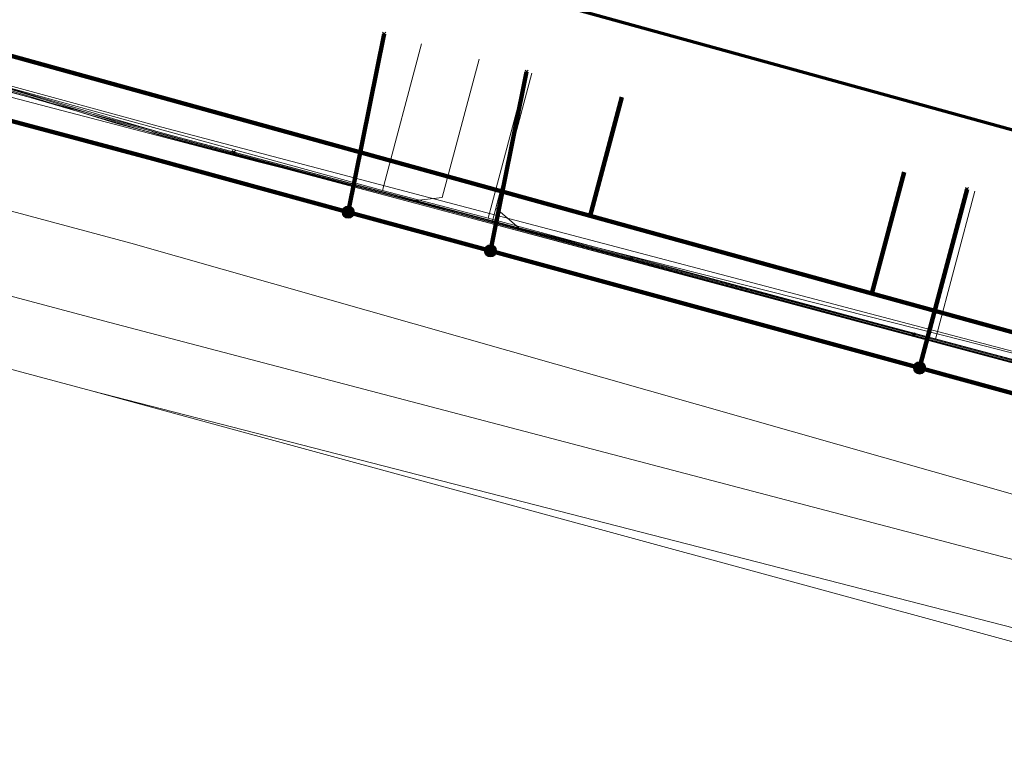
# Model space of a CAD drawing. Extents: x 152558 to 154479, y 462974 to 463683.
# Tile 243 of 256: x 153703 to 153721, y 463476 to 463490. Entities that reach past the tile are written whole.
import ezdxf
from ezdxf.lldxf.tags import DXFTag

# ---------------------------------------------------------------- set-up
doc = ezdxf.new("R2010")
doc.units = 0
doc.header["$LTSCALE"] = 0.2
doc.layers.get('0').update_dxf_attribs({"linetype": 'CONTINUOUS'})
for name, color, linetype, lineweight in [('B-RO-KL-DATA_COAXIAAL_17_ZIGGO BV-G', 90, 'KL-DATA-N', 18), ('B-RO-KL-DATA_COAXIAAL_7_ZIGGO BV-G', 90, 'KL-DATA-N', 18), ('B-RO-KL-DATA_EUROFIBER NEDERLAND BV-G', 90, 'KL-DATA-N', 18), ('B-RO-KL-DATA_HULPSTUK_KPN BV-S', 90, 'CONTINUOUS', 25), ('B-RO-KL-DATA_KABELBED_KPN BV-G', 90, 'CONTINUOUS', 100), ('B-RO-KL-DATA_KABELBED_ZIGGO BV-G', 90, 'CONTINUOUS', 100), ('B-RO-KL-DATA_REGGEFIBER OPERATOR BV-G', 90, 'KL-DATA-N', 18), ('B-RO-KL-DATA_STEDIN NETBEHEER BV-G', 90, 'KL-DATA-N', 18), ('B-RO-KL-ET_LS_400 V_STEDIN NETBEHEER BV-G', 190, 'KL-LS-N', 18), ('B-RO-KL-ET_MS_10 KV_STEDIN NETBEHEER BV-G', 130, 'KL-MS-N', 18), ('B-RO-KL-GAS_LD_PE_32_0.1 BAR_STEDIN NETBEHEER BV-G', 50, 'KL-GAS-LD-N', 18), ('B-RO-KL-GAS_LD_PVC_160_0.1 BAR_STEDIN NETBEHEER BV-G', 50, 'KL-GAS-LD-N', 18), ('B-RO-KL-GAS_LD_STAAL_34_0.1 BAR_STEDIN NETBEHEER BV-G', 50, 'KL-GAS-LD-N', 18), ('B-RO-KL-WATER_100_VITENS-G', 170, 'KL-WATER-N', 18), ('B-RO-KL-WATER_HULPSTUK_VITENS-S', 170, 'CONTINUOUS', 25), ('B-RO-OG-INFO_ORIENTATIEPOLYGOON-GV', 7, 'CONTINUOUS', 70)]:
    doc.layers.add(name, color=color, linetype=linetype, lineweight=lineweight)
doc.styles.add('NLCS-ISO', font='NLCS-ISO.ttf')
tags = doc.linetypes.add('KL-DATA-N', pattern='A,4,-1,[101,NLCS.SHX,S=0.5,R=0,X=0,Y=0],-1,4,-1,["D",Standard,S=1,R=0,X=-0.25,Y=-0.5],-1.5', length=12.5).pattern_tags.tags
tags[18] = DXFTag(74, 10)
tags = doc.linetypes.add('KL-GAS-LD-N', pattern='A,4,-1,[69,NLCS.SHX,S=0.5,R=0,X=0,Y=0],-1,4,-1,["L",Standard,S=1,R=0,X=0.25,Y=-0.5],-2', length=13).pattern_tags.tags
tags[18] = DXFTag(74, 10)
tags = doc.linetypes.add('KL-LS-N', pattern='A,4,-1,[103,NLCS.SHX,S=0.75,R=0,X=0,Y=0],-1,4,-1,["L",Standard,S=1,R=0,X=0,Y=-0.5],-2', length=13).pattern_tags.tags
tags[18] = DXFTag(74, 10)
tags = doc.linetypes.add('KL-MS-N', pattern='A,4,-1,[103,NLCS.SHX,S=0.75,R=0,X=0,Y=0],-1,4,-1,["M",Standard,S=1,R=0,X=0,Y=-0.5],-2', length=13).pattern_tags.tags
tags[18] = DXFTag(74, 10)
doc.linetypes.add('KL-WATER-N', pattern='A,7,-0.5,[168,NLCS.SHX,S=0.75,R=0,X=0.75,Y=0],-2', length=9.5)

# ---------------------------------------------------------------- blocks, each defined once
blk = doc.blocks.new('SKL-WTB_HULP_OVERIG-SO')
at = {"color": 0, "linetype": 'ByBlock', "lineweight": 18}
for points in [[(-0.141, 0.141), (0.141, -0.141)], [(0.141, 0.141), (-0.141, -0.141)]]:
    blk.add_lwpolyline(points, dxfattribs=at)
at = {"color": 0, "linetype": 'ByBlock', "lineweight": 18, "style": 'NLCS-ISO', "flags": 1}
for tag, p in [('TYPE', (1.5, 0)), ('LABEL', (1.5, -1.5)), ('OMSCHRIJVING', (1.5, -3))]:
    blk.add_attdef(tag, p, '', height=1, dxfattribs=at)
blk = doc.blocks.new('SKL-WTB_HULP_MOF-SO')
at = {"linetype": 'ByBlock', "lineweight": 18}
h = blk.add_hatch(color=0, dxfattribs=at)
h.dxf.hatch_style = 1
h.paths.add_polyline_path([(-0.5625, 0, 1), (0.5625, 0, 1)])
at = {"color": 0, "linetype": 'ByBlock', "lineweight": 18}
blk.add_circle((0, 0), 0.5625, dxfattribs=at)
at = {"color": 0, "linetype": 'ByBlock', "lineweight": 18, "style": 'NLCS-ISO', "flags": 1}
for tag, p in [('TYPE', (1.5, 0)), ('LABEL', (1.5, -1.5)), ('OMSCHRIJVING', (1.5, -3))]:
    blk.add_attdef(tag, p, '', height=1, dxfattribs=at)

msp = doc.modelspace()

# ---------------------------------------------------------------- linework, layer by layer
at = {"layer": 'B-RO-KL-DATA_COAXIAAL_17_ZIGGO BV-G', "flags": 128}
for points in [[(153737.528, 463461.622), (153737.459, 463461.635), (153737.617, 463462.243), (153737.649, 463462.364), (153737.68, 463462.485), (153737.743, 463462.727), (153737.708, 463462.736), (153737.751, 463462.899), (153738.039, 463463.884), (153742.144, 463477.924), (153739.186, 463478.718), (153739.272, 463479.039), (153738.849, 463479.156), (153737.902, 463479.417), (153728.083, 463482.125), (153727.12, 463482.391), (153718.443, 463484.784), (153713.287, 463486.206), (153700.818, 463489.645), (153684.705, 463493.892), (153682.742, 463494.419), (153678.441, 463495.575), (153675.69, 463496.314), (153670.617, 463497.677), (153666.755, 463498.715), (153665.227, 463499.126), (153661.974, 463500), (153657.191, 463501.285), (153655.176, 463501.826), (153654.292, 463502.064), (153653.36, 463502.314), (153648.732, 463503.558), (153647.533, 463503.88), (153645.123, 463504.528), (153641.54, 463505.469), (153639.896, 463505.901), (153640.988, 463509.902)], [(153737.528, 463461.622), (153737.459, 463461.635), (153737.617, 463462.243), (153737.649, 463462.364), (153737.68, 463462.485), (153737.743, 463462.727), (153737.708, 463462.736), (153737.751, 463462.899), (153738.039, 463463.884), (153742.144, 463477.924), (153739.186, 463478.718), (153739.272, 463479.039), (153738.849, 463479.156), (153737.902, 463479.417), (153728.083, 463482.125), (153727.12, 463482.391), (153718.443, 463484.784), (153713.287, 463486.206), (153700.818, 463489.645), (153701.731, 463493.105)]]:
    msp.add_lwpolyline(points, dxfattribs=at)
at = {"layer": 'B-RO-KL-DATA_COAXIAAL_7_ZIGGO BV-G', "flags": 128}
for points in [[(153737.902, 463479.417), (153728.083, 463482.125), (153727.12, 463482.391), (153718.443, 463484.784), (153713.287, 463486.206), (153700.818, 463489.645), (153684.705, 463493.892), (153682.742, 463494.419), (153678.441, 463495.575), (153675.69, 463496.314), (153670.617, 463497.677), (153671.254, 463500), (153671.338, 463500.319)], [(153737.902, 463479.417), (153728.083, 463482.125), (153727.12, 463482.391), (153718.443, 463484.784), (153713.287, 463486.206), (153700.818, 463489.645), (153684.705, 463493.892), (153682.742, 463494.419), (153678.441, 463495.575), (153675.69, 463496.314), (153676.163, 463498.038)], [(153737.902, 463479.417), (153728.083, 463482.125), (153727.12, 463482.391), (153718.443, 463484.784), (153713.287, 463486.206), (153700.818, 463489.645), (153684.705, 463493.892), (153682.742, 463494.419), (153683.506, 463497.205)], [(153737.902, 463479.417), (153728.083, 463482.125), (153727.12, 463482.391), (153718.443, 463484.784), (153713.287, 463486.206), (153700.818, 463489.645), (153701.731, 463493.105)], [(153737.902, 463479.417), (153728.083, 463482.125), (153727.12, 463482.391), (153718.443, 463484.784), (153713.287, 463486.206), (153713.865, 463488.378)], [(153737.902, 463479.417), (153728.083, 463482.125), (153727.12, 463482.391), (153718.443, 463484.784), (153719.035, 463487.006)]]:
    msp.add_lwpolyline(points, dxfattribs=at)
at = {"layer": 'B-RO-KL-DATA_EUROFIBER NEDERLAND BV-G', "flags": 128}
msp.add_lwpolyline([(153701.103, 463493.279), (153700.5, 463491.1), (153701.7, 463488.8), (153704.6, 463487.9), (153719.4, 463484), (153824.6, 463455.8), (153826, 463457), (153826.415, 463458.628)], dxfattribs=at)
at = {"layer": 'B-RO-KL-DATA_KABELBED_KPN BV-G', "flags": 128}
for points in [[(153708.853, 463486.274), (153709.512, 463489.538)], [(153711.458, 463485.563), (153712.121, 463488.843)], [(153701.961, 463488.135), (153704.047, 463487.578), (153705.284, 463487.248), (153708.853, 463486.274), (153711.458, 463485.563), (153719.318, 463483.419), (153722.308, 463482.603), (153725.756, 463481.662), (153732.208, 463479.936), (153739.992, 463477.854), (153742.413, 463477.206), (153753.489, 463474.243), (153754.158, 463474.065), (153787.117, 463465.248), (153820.511, 463456.169), (153823.961, 463455.192)], [(153719.318, 463483.419), (153720.186, 463486.694)]]:
    msp.add_lwpolyline(points, dxfattribs=at)
at = {"layer": 'B-RO-KL-DATA_KABELBED_ZIGGO BV-G', "flags": 128}
for points in [[(153713.287, 463486.206), (153700.818, 463489.645)], [(153713.865, 463488.378), (153713.287, 463486.206)], [(153719.035, 463487.006), (153718.443, 463484.784)], [(153718.443, 463484.784), (153713.287, 463486.206)], [(153727.12, 463482.391), (153718.443, 463484.784)]]:
    msp.add_lwpolyline(points, dxfattribs=at)
at = {"layer": 'B-RO-KL-DATA_REGGEFIBER OPERATOR BV-G', "flags": 128}
for points in [[(153700.113, 463493.553), (153699.925, 463492.798), (153701.089, 463488.978), (153709.483, 463486.668)], [(153701.072, 463493.288), (153700.492, 463491.147), (153701.659, 463488.828), (153704.64, 463487.918), (153824.628, 463455.762), (153826, 463456.988), (153826.28, 463458.018), (153826.432, 463458.623)], [(153701.103, 463493.279), (153700.5, 463491.1), (153701.7, 463488.8), (153704.6, 463487.9), (153824.6, 463455.8), (153826, 463457), (153826.3, 463458), (153826.454, 463458.617)], [(153709.483, 463486.668), (153710.198, 463489.355)], [(153711.416, 463486.162), (153712.129, 463488.84)], [(153705.259, 463487.752), (153824.628, 463455.762), (153826, 463456.988), (153826.28, 463458.018), (153826.432, 463458.623)], [(153709.483, 463486.668), (153711.416, 463486.162)], [(153719.608, 463483.944), (153720.33, 463486.656)], [(153711.416, 463486.162), (153719.608, 463483.944)], [(153719.608, 463483.944), (153722.698, 463483.132)]]:
    msp.add_lwpolyline(points, dxfattribs=at)
at = {"layer": 'B-RO-KL-DATA_STEDIN NETBEHEER BV-G', "flags": 128}
for points in [[(154241.663, 463272.775), (154240.779, 463273.319), (154238.716, 463275.312), (154219.28, 463297.994), (154209.469, 463309.481), (154205.844, 463312.881), (154202.281, 463315.87), (154197.657, 463319.445), (154195.282, 463321.202), (154168.159, 463335.795), (154154.035, 463339.957), (154153.41, 463340.426), (154153.097, 463341.129), (154153.097, 463341.715), (154155.16, 463351.571), (154153.857, 463351.607), (154153.071, 463351.777), (154152.269, 463351.826), (154143.433, 463353.101), (154139.353, 463354.145), (154133.483, 463355.941), (154111.247, 463365.15), (154102.91, 463369.317), (154098.034, 463371.285), (154083.4, 463376.845), (154070.391, 463380.933), (154042.913, 463389.369), (154000, 463402.641), (153971.113, 463411.354), (153951.788, 463417.517), (153936.83, 463421.583), (153912.116, 463429.29), (153901.725, 463431.913), (153899.74, 463432.245), (153897.717, 463432.796), (153892.884, 463431.796), (153879.879, 463435.343), (153872.535, 463437.292), (153870.878, 463438.371), (153868.804, 463439.134), (153866.524, 463438.937), (153834.598, 463447.402), (153819.304, 463451.731), (153785.875, 463460.819), (153738.066, 463474.273), (153704.153, 463482.996), (153640.722, 463500), (153619.302, 463505.321), (153578.059, 463516.512), (153523.566, 463531.081), (153512.661, 463534.039), (153484.716, 463541.417), (153458.418, 463548.696), (153457.352, 463553.635), (153413.527, 463565.319), (153389.742, 463571.84), (153370.691, 463576.739), (153320.778, 463590.118), (153286.029, 463599.544), (153248.965, 463609.62), (153211.671, 463619.676), (153176.869, 463628.98), (153157.188, 463635.289), (153111.754, 463653.166), (153096.88, 463659.382), (153091.537, 463661.836)], [(153955.961, 463418.375), (153952.326, 463419.494), (153937.447, 463423.85), (153919.554, 463429.648), (153894.54, 463437.133), (153836.031, 463452.712), (153820.669, 463456.749), (153787.289, 463465.927), (153763.353, 463472.231), (153739.302, 463478.912), (153705.44, 463487.828), (153685.861, 463493.176), (153684.756, 463494.085), (153645.118, 463504.529), (153582.945, 463521.323), (153579.539, 463522.017), (153534.943, 463533.939), (153503.696, 463542.348), (153473.263, 463550.442)], [(153687.018, 463490.494), (153704.874, 463485.703), (153738.556, 463476.11), (153780.764, 463464.689)]]:
    msp.add_lwpolyline(points, dxfattribs=at)
at = {"layer": 'B-RO-KL-ET_LS_400 V_STEDIN NETBEHEER BV-G', "flags": 128}
for points in [[(153644.703, 463503.015), (153654.433, 463500.381), (153678.351, 463493.736), (153701.049, 463488.947), (153705.4, 463487.683), (153739.24, 463478.669), (153740.768, 463478.458), (153747.233, 463476.741), (153763.379, 463472.327), (153785.883, 463466.264), (153787.289, 463465.927), (153820.695, 463456.845), (153831.924, 463453.613), (153836.005, 463452.615), (153861.496, 463445.856), (153878.911, 463441.187), (153883.232, 463439.926), (153894.488, 463436.94), (153894.871, 463436.818)], [(153746.28, 463477.046), (153744.294, 463477.573), (153744.11, 463477.622), (153740.772, 463478.508), (153740.274, 463478.577), (153739.25, 463478.718), (153736.52, 463479.445), (153732.464, 463480.526), (153731.981, 463480.655), (153730.328, 463481.095), (153724.569, 463482.629), (153722.654, 463483.139), (153719.652, 463483.939), (153713.552, 463485.563), (153711.496, 463486.111), (153708.386, 463486.939), (153705.414, 463487.731), (153701.073, 463488.992), (153700.761, 463489.302), (153700.512, 463489.665), (153700.335, 463490.067), (153700.237, 463490.496), (153700.22, 463490.935), (153700.286, 463491.37), (153700.284, 463491.497), (153700.236, 463491.614), (153700.148, 463491.706), (153700.093, 463491.739), (153690.736, 463494.289), (153691.002, 463495.237), (153691.188, 463496.021)], [(153712.217, 463488.817), (153711.496, 463486.111)]]:
    msp.add_lwpolyline(points, dxfattribs=at)
at = {"layer": 'B-RO-KL-ET_MS_10 KV_STEDIN NETBEHEER BV-G', "flags": 128}
for points in [[(153525.302, 463538.082), (153523.788, 463532.89), (153523.686, 463532.602), (153523.642, 463532.379), (153523.624, 463532.17), (153523.636, 463531.908), (153523.679, 463531.666), (153523.747, 463531.45), (153523.806, 463531.318), (153523.891, 463531.191), (153523.995, 463531.078), (153524.115, 463530.984), (153524.25, 463530.911), (153524.394, 463530.861), (153578.059, 463516.512), (153619.302, 463505.321), (153640.722, 463500), (153704.153, 463482.996), (153737.938, 463473.79), (153785.875, 463460.819), (153819.304, 463451.731), (153834.598, 463447.402), (153866.524, 463438.937), (153868.804, 463439.134), (153870.878, 463438.371)], [(153888.138, 463422.544), (153888.613, 463422.509), (153889.087, 463422.565), (153889.541, 463422.712), (153889.958, 463422.942), (153890.324, 463423.249), (153890.623, 463423.619), (153893.45, 463434.184), (153860.713, 463442.96), (153859.129, 463445.134), (153854.617, 463446.454), (153852.038, 463445.231), (153786.409, 463462.747), (153704.488, 463484.253), (153645.43, 463500), (153578.365, 463517.672), (153533.774, 463529.593), (153524.143, 463532.499)]]:
    msp.add_lwpolyline(points, dxfattribs=at)
at = {"layer": 'B-RO-KL-GAS_LD_PE_32_0.1 BAR_STEDIN NETBEHEER BV-G', "flags": 128}
msp.add_lwpolyline([(153711.251, 463489.075), (153710.576, 463486.54), (153710.04, 463486.476)], dxfattribs=at)
at = {"layer": 'B-RO-KL-GAS_LD_PVC_160_0.1 BAR_STEDIN NETBEHEER BV-G', "flags": 128}
msp.add_lwpolyline([(153699.494, 463489.211), (153707.202, 463487.196), (153710.04, 463486.476), (153711.979, 463485.985), (153713.067, 463485.709), (153720.123, 463483.92), (153721.33, 463483.611), (153722.686, 463483.264), (153724.548, 463482.763), (153730.429, 463481.135), (153732.667, 463480.515), (153734.114, 463480.114), (153734.793, 463479.926), (153736.79, 463479.373), (153741.803, 463478.114), (153741.846, 463478.103), (153743.982, 463477.566), (153747.931, 463476.465), (153751.2, 463475.554), (153752.55, 463475.178), (153754.522, 463474.628), (153760.619, 463472.932), (153761.891, 463472.579), (153763.723, 463472.071), (153765.44, 463471.595), (153771.036, 463470.124), (153773.324, 463469.522), (153774.389, 463469.242), (153777.359, 463468.461), (153781.306, 463467.422), (153785.581, 463466.297), (153788.689, 463465.479), (153791.612, 463464.71), (153793.158, 463464.303), (153793.218, 463464.287), (153801.024, 463462.232), (153803.92, 463461.457), (153804.209, 463461.377), (153806.041, 463460.872), (153811.864, 463459.267), (153813.816, 463458.729), (153815.456, 463458.277), (153818.264, 463457.503), (153821.036, 463456.739), (153833.981, 463453.32), (153839.225, 463451.904), (153840.209, 463451.638), (153842.783, 463450.943), (153845.514, 463450.206), (153850.881, 463448.773), (153851.005, 463448.74), (153851.17, 463448.696), (153858.027, 463446.87), (153861.322, 463445.993), (153864.341, 463445.131), (153870.264, 463443.444), (153872.028, 463442.973), (153874.443, 463442.328), (153876.175, 463441.865), (153883.114, 463439.993)], dxfattribs=at)
at = {"layer": 'B-RO-KL-GAS_LD_STAAL_34_0.1 BAR_STEDIN NETBEHEER BV-G', "flags": 128}
msp.add_lwpolyline([(153712.217, 463488.817), (153711.558, 463486.344), (153711.979, 463485.985)], dxfattribs=at)
at = {"layer": 'B-RO-KL-WATER_100_VITENS-G', "flags": 128}
msp.add_lwpolyline([(153699.909, 463489.208), (153706.759, 463487.371), (153714.04, 463485.419), (153719.205, 463484.034), (153725.052, 463482.466), (153730.217, 463481.081), (153735.815, 463479.58), (153742.345, 463477.829), (153748.943, 463476.06), (153753.858, 463474.742), (153758.556, 463473.482), (153760.405, 463472.986)], dxfattribs=at)
at = {"layer": 'B-RO-OG-INFO_ORIENTATIEPOLYGOON-GV', "flags": 128}
msp.add_lwpolyline([(152558, 463387), (153001, 463152), (154184, 462974), (154479, 462991), (154348, 463253), (154416, 463495), (154184, 463676), (154096, 463676), (153945, 463663), (153854, 463451), (153015, 463683), (152584, 463595)], close=True, dxfattribs=at)

# ---------------------------------------------------------------- block references
at = {"layer": 'B-RO-KL-DATA_HULPSTUK_KPN BV-S', "xscale": 0.2, "yscale": 0.2, "zscale": 0.2}
for name, p in [('SKL-WTB_HULP_OVERIG-SO', (153709.512, 463489.538)), ('SKL-WTB_HULP_OVERIG-SO', (153712.121, 463488.843)), ('SKL-WTB_HULP_OVERIG-SO', (153720.186, 463486.694)), ('SKL-WTB_HULP_MOF-SO', (153708.853, 463486.274)), ('SKL-WTB_HULP_OVERIG-SO', (153708.853, 463486.274)), ('SKL-WTB_HULP_MOF-SO', (153711.458, 463485.563)), ('SKL-WTB_HULP_OVERIG-SO', (153711.458, 463485.563)), ('SKL-WTB_HULP_MOF-SO', (153719.318, 463483.419)), ('SKL-WTB_HULP_OVERIG-SO', (153719.318, 463483.419))]:
    msp.add_blockref(name, p, dxfattribs=at)
at = {"layer": 'B-RO-KL-WATER_HULPSTUK_VITENS-S', "xscale": 0.2, "yscale": 0.2, "zscale": 0.2}
for p in [(153706.759, 463487.371), (153714.04, 463485.419), (153719.205, 463484.034)]:
    msp.add_blockref('SKL-WTB_HULP_OVERIG-SO', p, dxfattribs=at)

doc.saveas('drawing.dxf')
